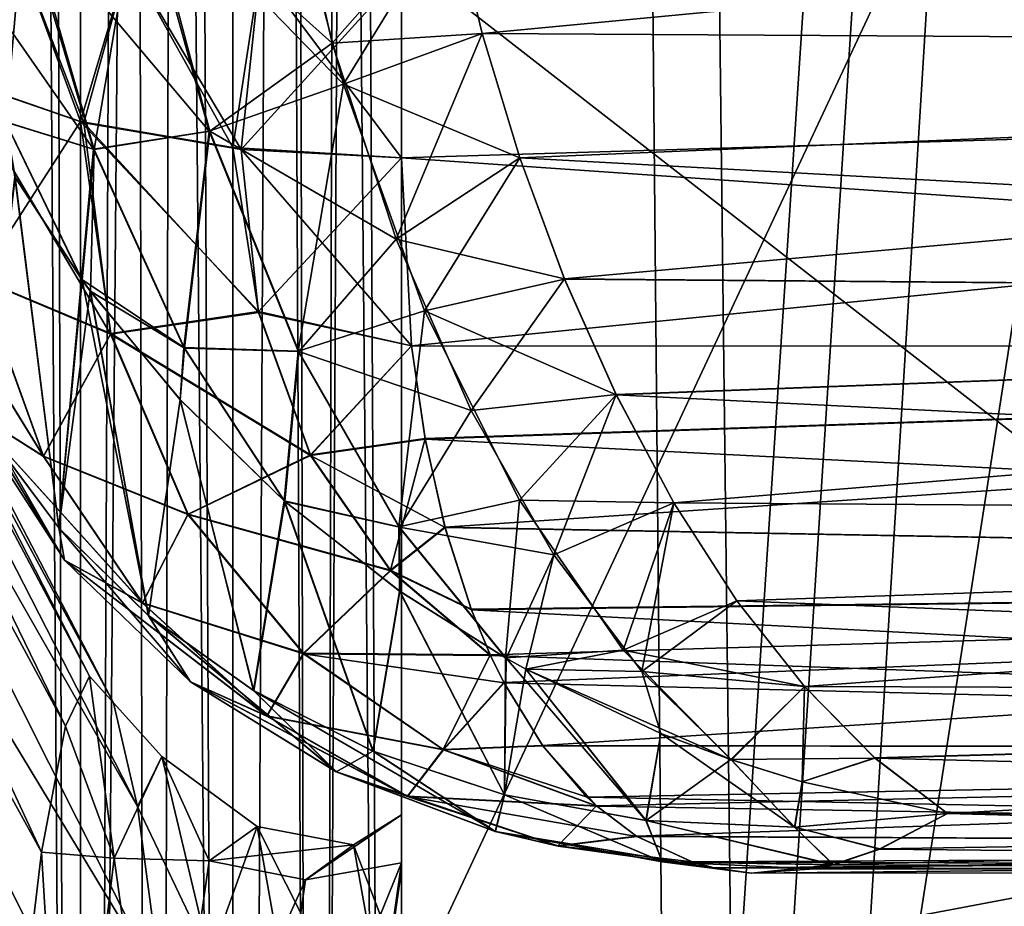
# Model space of a CAD drawing. Header units: metres. Extents: x -86 to 86, y -57 to 57.
# Tile 87 of 256: x -45.35 to -44.448, y 11.963 to 12.775. Entities that reach past the tile are written whole.
import ezdxf

# ---------------------------------------------------------------- set-up
doc = ezdxf.new("R2010")
doc.units = ezdxf.units.M
doc.layers.add('solid_125286', color=7, linetype='CONTINUOUS')

msp = doc.modelspace()

# ---------------------------------------------------------------- linework, layer by layer
at = {"layer": 'solid_125286'}
for points in [[(-45.404461, 7.215435, 42.706039), (-45.404694, 37.5, 42.70636), (-45.294018, 37.5, 42.595585)], [(-45.404415, 37.5, 71.294022), (-45.404476, 7.215435, 71.293938), (-45.293888, 7.215435, 71.40451)], [(-45.404461, 7.215435, 42.706039), (-45.294018, 37.5, 42.595585), (-45.293861, 7.215435, 42.59547)], [(-45.404415, 37.5, 71.294022), (-45.293888, 7.215435, 71.40451), (-45.29364, 37.5, 71.404694)], [(-45.293861, 7.215435, 42.59547), (-45.294018, 37.5, 42.595585), (-45.154507, 37.5, 42.524471)], [(-45.29364, 37.5, 71.404694), (-45.293888, 7.215435, 71.40451), (-45.22699, 7.215435, 71.445503)], [(-45.293861, 7.215435, 42.59547), (-45.154507, 37.5, 42.524471), (-45.226978, 7.215435, 42.554489)], [(-45.29364, 37.5, 71.404694), (-45.22699, 7.215435, 71.445503), (-45.154449, 7.215435, 71.475548)], [(-45.29364, 37.5, 71.404694), (-45.154449, 7.215435, 71.475548), (-45.15406, 37.5, 71.47567)], [(-45.226978, 7.215435, 42.554489), (-45.154507, 37.5, 42.524471), (-45.154446, 7.215435, 42.524452)], [(-45.154446, 7.215435, 42.524452), (-45.154507, 37.5, 42.524471), (-45, 37.5, 42.5)], [(-45.15406, 37.5, 71.47567), (-45.154449, 7.215435, 71.475548), (-45.07814, 7.215435, 71.493858)], [(-45.154446, 7.215435, 42.524452), (-45, 37.5, 42.5), (-45.078144, 7.215435, 42.506145)], [(-45.15406, 37.5, 71.47567), (-45.07814, 7.215435, 71.493858), (-45, 7.215435, 71.5)], [(-45.15406, 37.5, 71.47567), (-45, 7.215435, 71.5), (-45, 37.5, 71.5)], [(-45.078144, 7.215435, 42.506145), (-45, 37.5, 42.5), (-45, 7.215435, 42.5)], [(-44.676975, 2.797558, 42.5), (-45, 7.215435, 42.5), (-45, 37.5, 42.5)], [(-44.558178, 0.000002, 42.5), (-44.676975, 2.797558, 42.5), (-45, 37.5, 42.5)], [(-43, -37.5, 42.5), (-44.558178, 0.000002, 42.5), (-45, 37.5, 42.5)], [(-43, 37.5, 42.5), (-43, -37.5, 42.5), (-45, 37.5, 42.5)], [(-43, 37.5, 71.5), (-45, 7.215435, 71.5), (-44.984905, 6.595356, 71.5)], [(-43, 37.5, 71.5), (-45, 37.5, 71.5), (-45, 7.215435, 71.5)], [(-43, 37.5, 71.5), (-44.558178, -0.000002, 71.5), (-45, -37.5, 71.5)], [(-43, -37.5, 71.5), (-43, 37.5, 71.5), (-45, -37.5, 71.5)], [(-43, 37.5, 71.5), (-44.984905, 6.595356, 71.5), (-44.940296, 5.937149, 71.5)], [(-43, 37.5, 71.5), (-44.940296, 5.937149, 71.5), (-44.799034, 4.324567, 71.5)], [(-43, 37.5, 71.5), (-44.799034, 4.324567, 71.5), (-44.768974, 3.956818, 71.5)], [(-43, 37.5, 71.5), (-44.768974, 3.956818, 71.5), (-44.676983, 2.797618, 71.5)], [(-43, 37.5, 71.5), (-44.676983, 2.797618, 71.5), (-44.619663, 1.947632, 71.5)], [(-43, 37.5, 71.5), (-44.619663, 1.947632, 71.5), (-44.558178, -0.000002, 71.5)], [(-45.406769, 25.021799, 44.290756), (-45.404503, 8.891709, 44.2939), (-45.293922, 8.891709, 44.404484)], [(-45.2939, 25.021799, 44.404503), (-45.406769, 25.021799, 44.290756), (-45.293922, 8.891709, 44.404484)], [(-45.404488, 8.891709, 69.706078), (-45.406769, 25.021797, 69.709244), (-45.293922, 25.021797, 69.595512)], [(-45.404488, 8.891709, 69.706078), (-45.293922, 25.021797, 69.595512), (-45.2939, 8.891709, 69.595497)], [(-45.2939, 25.021799, 44.404503), (-45.293922, 8.891709, 44.404484), (-45.154476, 8.891709, 44.47554)], [(-45.2939, 8.891709, 69.595497), (-45.293922, 25.021797, 69.595512), (-45.154476, 25.021797, 69.52446)], [(-45.154472, 25.021799, 44.47554), (-45.2939, 25.021799, 44.404503), (-45.154476, 8.891709, 44.47554)], [(-45.2939, 8.891709, 69.595497), (-45.154476, 25.021797, 69.52446), (-45.154472, 8.891709, 69.52446)], [(-45.154472, 25.021799, 44.47554), (-45.154476, 8.891709, 44.47554), (-45.078159, 8.891709, 44.493855)], [(-45.078163, 8.891709, 69.506149), (-45.154476, 25.021797, 69.52446), (-45, 25.021797, 69.5)], [(-45.154472, 8.891709, 69.52446), (-45.154476, 25.021797, 69.52446), (-45.078163, 8.891709, 69.506149)], [(-45.154472, 25.021799, 44.47554), (-45, 8.891709, 44.5), (-45, 25.021797, 44.5)], [(-45.154472, 25.021799, 44.47554), (-45.078159, 8.891709, 44.493855), (-45, 8.891709, 44.5)], [(-45.078163, 8.891709, 69.506149), (-45, 25.021797, 69.5), (-45, 8.891709, 69.5)], [(-45, 8.891709, 69.5), (-45, 25.021797, 69.5), (-42.5, 24.999981, 69.5)], [(-45, 8.891709, 44.5), (-42.5, 24.999981, 44.5), (-45, 25.021797, 44.5)], [(-45, 8.891709, 69.5), (-42.5, 24.999981, 69.5), (-42.5, 2.561738, 69.5)], [(-45, 8.891709, 44.5), (-42.5, 13.75186, 44.5), (-42.5, 24.999981, 44.5)], [(-44, 12.053476, 5.291604), (-45, 12.832126, 7.260448), (-44, 14.000714, 6.999286)], [(-44, 14.000714, 35.000713), (-45, 12.832126, 34.739552), (-45, 11.86454, 35.583302)], [(-44, 14.000714, 35.000713), (-45, 11.86454, 35.583302), (-44, 12.053476, 36.708397)], [(-45, 8.891709, 44.5), (-44.94072, 7.893448, 44.5), (-42.5, 13.75186, 44.5)], [(-44.94072, 7.893448, 44.5), (-44.924088, 7.759547, 44.5), (-42.5, 13.75186, 44.5)], [(-44.924088, 7.759547, 44.5), (-44.748161, 6.768476, 44.5), (-42.5, 13.75186, 44.5)], [(-44.748161, 6.768476, 44.5), (-44.715443, 6.629286, 44.5), (-42.5, 13.75186, 44.5)], [(-44.715443, 6.629286, 44.5), (-44.396141, 5.513064, 44.5), (-42.5, 13.75186, 44.5)], [(-45.307812, 12.127826, 19.936516), (-45.846748, 13.127446, 19.617912), (-45.825623, 13.19341, 20.582939)], [(-45.285839, 12.17356, 20.861683), (-45.825623, 13.19341, 20.582939), (-45.804367, 13.188528, 21.550203)], [(-45.285839, 12.17356, 20.861683), (-45.307812, 12.127826, 19.936516), (-45.825623, 13.19341, 20.582939)], [(-45.263863, 12.149081, 21.78779), (-45.804367, 13.188528, 21.550203), (-45.783085, 13.112827, 22.514513)], [(-45.263863, 12.149081, 21.78779), (-45.285839, 12.17356, 20.861683), (-45.804367, 13.188528, 21.550203)], [(-45.329781, 12.012175, 19.017775), (-45.867764, 12.990991, 18.660309), (-45.846748, 13.127446, 19.617912)], [(-45.307812, 12.127826, 19.936516), (-45.329781, 12.012175, 19.017775), (-45.846748, 13.127446, 19.617912)], [(-45.241882, 12.054138, 22.709259), (-45.783085, 13.112827, 22.514513), (-45.762016, 12.966714, 23.470692)], [(-45.241882, 12.054138, 22.709259), (-45.263863, 12.149081, 21.78779), (-45.783085, 13.112827, 22.514513)], [(-45, 12.817891, 62.484589), (-42.5, 12.72413, 62.463203), (-42.5, 12.992786, 62.5)], [(-45, 12.992786, 51.5), (-42.5, 12.992786, 51.5), (-42.5, 12.724129, 51.536797)], [(-45, 12.81787, 51.515415), (-45, 12.992786, 51.5), (-42.5, 12.724129, 51.536797)], [(-44.975231, 12.992786, 60.5), (-42.5, 12.992786, 60.5), (-42.5, 12.747893, 60.53046)], [(-44.954041, 12.877722, 60.506641), (-44.975231, 12.992786, 60.5), (-42.5, 12.747893, 60.53046)], [(-44.926186, 12.76235, 53.473087), (-42.5, 12.992786, 53.5), (-44.954044, 12.87774, 53.493359)], [(-44.926186, 12.76235, 53.473087), (-42.5, 12.747893, 53.46954), (-42.5, 12.992786, 53.5)], [(-45.329781, 12.012175, 19.017775), (-45.351746, 11.826885, 18.110676), (-45.867764, 12.990991, 18.660309)], [(-45.219906, 11.889038, 23.620762), (-45.762016, 12.966714, 23.470692), (-45.740948, 12.750973, 24.413605)], [(-45.219906, 11.889038, 23.620762), (-45.241882, 12.054138, 22.709259), (-45.762016, 12.966714, 23.470692)], [(-45.053123, 12.715925, 60.55756), (-45.241425, 12.90958, 60.585014), (-45.114334, 12.949304, 60.521717)], [(-45.063423, 12.753524, 53.452587), (-45.107841, 12.951333, 53.480305), (-45.238422, 12.910519, 53.41708)], [(-44.954041, 12.877722, 60.506641), (-45.053123, 12.715925, 60.55756), (-45.114334, 12.949304, 60.521717)], [(-45.063423, 12.753524, 53.452587), (-44.954044, 12.87774, 53.493359), (-45.107841, 12.951333, 53.480305)], [(-45.176018, 12.672722, 60.631649), (-45.347553, 12.87641, 60.687233), (-45.241425, 12.90958, 60.585014)], [(-45.28159, 12.656094, 53.26062), (-45.238422, 12.910519, 53.41708), (-45.345303, 12.877113, 53.315685)], [(-45.28159, 12.656094, 53.26062), (-45.17561, 12.672647, 53.368572), (-45.238422, 12.910519, 53.41708)], [(-45.053123, 12.715925, 60.55756), (-45.176018, 12.672722, 60.631649), (-45.241425, 12.90958, 60.585014)], [(-45.17561, 12.672647, 53.368572), (-45.063423, 12.753524, 53.452587), (-45.238422, 12.910519, 53.41708)], [(-45.281948, 12.656296, 60.739662), (-45.419594, 12.853892, 60.817688), (-45.347553, 12.87641, 60.687233)], [(-45.362438, 12.680881, 53.139088), (-45.345303, 12.877113, 53.315685), (-45.417088, 12.854675, 53.188877)], [(-45.362438, 12.680881, 53.139088), (-45.28159, 12.656094, 53.26062), (-45.345303, 12.877113, 53.315685)], [(-45.176018, 12.672722, 60.631649), (-45.281948, 12.656296, 60.739662), (-45.347553, 12.87641, 60.687233)], [(-45.063423, 12.753524, 53.452587), (-44.926186, 12.76235, 53.473087), (-44.954044, 12.87774, 53.493359)], [(-44.954041, 12.877722, 60.506641), (-44.926174, 12.762313, 60.52692), (-45.053123, 12.715925, 60.55756)], [(-44.954041, 12.877722, 60.506641), (-42.5, 12.747893, 60.53046), (-44.926174, 12.762313, 60.52692)], [(-45.281948, 12.656296, 60.739662), (-45.362759, 12.681318, 60.861164), (-45.419594, 12.853892, 60.817688)], [(-45.353554, 12.843504, 62.340397), (-45.406788, 12.720715, 62.242451), (-45.293919, 12.68175, 62.349327)], [(-45.353554, 12.843486, 51.659607), (-45.290794, 12.680504, 51.648727), (-45.40451, 12.719372, 51.754677)], [(-45.353554, 12.843504, 62.340397), (-45.293919, 12.68175, 62.349327), (-45.25, 12.829607, 62.418633)], [(-45.25, 12.829587, 51.581371), (-45.290794, 12.680504, 51.648727), (-45.353554, 12.843486, 51.659607)], [(-45.25, 12.829607, 62.418633), (-45.293919, 12.68175, 62.349327), (-45.15448, 12.657938, 62.416271)], [(-45.25, 12.829587, 51.581371), (-45.146969, 12.655993, 51.581913), (-45.290794, 12.680504, 51.648727)], [(-45.25, 12.829607, 62.418633), (-45.15448, 12.657938, 62.416271), (-45.12941, 12.820871, 62.467812)], [(-45.12941, 12.82085, 51.532192), (-45.146969, 12.655993, 51.581913), (-45.25, 12.829587, 51.581371)], [(-45, 12.832126, 34.739552), (-45, 12.832126, 7.260448), (-45, 11.86454, 6.416699)], [(-44, 12.053476, 5.291604), (-45, 11.86454, 6.416699), (-45, 12.832126, 7.260448)], [(-45, 12.046396, 21.122288), (-45, 12.832126, 34.739552), (-45, 11.86454, 6.416699)], [(-45, 11.903768, 22.808514), (-45, 11.86454, 35.583302), (-45, 12.832126, 34.739552)], [(-45, 12.046396, 21.122288), (-45, 11.903768, 22.808514), (-45, 12.832126, 34.739552)], [(-45.12941, 12.820871, 62.467812), (-45.15448, 12.657938, 62.416271), (-45, 12.648387, 62.438824)], [(-45.12941, 12.82085, 51.532192), (-45, 12.81787, 51.515415), (-45.146969, 12.655993, 51.581913)], [(-45.12941, 12.820871, 62.467812), (-45, 12.648387, 62.438824), (-45, 12.817891, 62.484589)], [(-45.146969, 12.655993, 51.581913), (-45, 12.81787, 51.515415), (-45, 12.648387, 51.561176)], [(-45, 12.817891, 62.484589), (-45, 12.648387, 62.438824), (-42.5, 12.72413, 62.463203)], [(-45, 12.81787, 51.515415), (-42.5, 12.724129, 51.536797), (-45, 12.648387, 51.561176)], [(-45.063423, 12.753524, 53.452587), (-45.004883, 12.573866, 53.389431), (-44.926186, 12.76235, 53.473087)], [(-44.926174, 12.762313, 60.52692), (-44.891621, 12.648266, 60.561222), (-45.053123, 12.715925, 60.55756)], [(-45.004883, 12.573866, 53.389431), (-44.89164, 12.648321, 53.438801), (-44.926186, 12.76235, 53.473087)], [(-44.89164, 12.648321, 53.438801), (-42.5, 12.747893, 53.46954), (-44.926186, 12.76235, 53.473087)], [(-44.926174, 12.762313, 60.52692), (-42.5, 12.747893, 60.53046), (-44.891621, 12.648266, 60.561222)], [(-45.197926, 11.65512, 24.517393), (-45.740948, 12.750973, 24.413605), (-45.719788, 12.466762, 25.338186)], [(-45.197926, 11.65512, 24.517393), (-45.219906, 11.889038, 23.620762), (-45.740948, 12.750973, 24.413605)], [(-45.17561, 12.672647, 53.368572), (-45.004883, 12.573866, 53.389431), (-45.063423, 12.753524, 53.452587)], [(-44.850685, 12.537381, 53.390285), (-42.5, 12.747893, 53.46954), (-44.89164, 12.648321, 53.438801)], [(-44.891621, 12.648266, 60.561222), (-42.5, 12.747893, 60.53046), (-42.5, 12.517941, 60.61998)], [(-44.850685, 12.537381, 53.390285), (-42.5, 12.517941, 53.38002), (-42.5, 12.747893, 53.46954)], [(-44.990799, 12.476208, 62.356239), (-42.5, 12.72413, 62.463203), (-45, 12.648387, 62.438824)], [(-45, 12.648387, 51.561176), (-42.5, 12.724129, 51.536797), (-42.5, 12.475079, 51.644451)], [(-44.990799, 12.476208, 62.356239), (-42.5, 12.47508, 62.355549), (-42.5, 12.72413, 62.463203)], [(-45.406788, 12.720715, 62.242451), (-45.386803, 12.537674, 62.162193), (-45.293919, 12.68175, 62.349327)], [(-45.266418, 12.486912, 51.735985), (-45.387035, 12.537514, 51.838367), (-45.40451, 12.719372, 51.754677)], [(-45.290794, 12.680504, 51.648727), (-45.266418, 12.486912, 51.735985), (-45.40451, 12.719372, 51.754677)], [(-45.053123, 12.715925, 60.55756), (-45.094662, 12.471197, 60.729954), (-45.176018, 12.672722, 60.631649)], [(-45.053123, 12.715925, 60.55756), (-44.978882, 12.508261, 60.64426), (-45.094662, 12.471197, 60.729954)], [(-44.891621, 12.648266, 60.561222), (-44.978882, 12.508261, 60.64426), (-45.053123, 12.715925, 60.55756)], [(-45.386803, 12.537674, 62.162193), (-45.26614, 12.487367, 62.264587), (-45.293919, 12.68175, 62.349327)], [(-45.362759, 12.681318, 60.861164), (-45.29303, 12.537241, 60.936829), (-45.353996, 12.630818, 60.935478)], [(-45.281948, 12.656296, 60.739662), (-45.29303, 12.537241, 60.936829), (-45.362759, 12.681318, 60.861164)], [(-45.362438, 12.680881, 53.139088), (-45.292473, 12.536468, 53.063118), (-45.28159, 12.656094, 53.26062)], [(-45.353874, 12.630599, 53.064503), (-45.292473, 12.536468, 53.063118), (-45.362438, 12.680881, 53.139088)], [(-45.293919, 12.68175, 62.349327), (-45.130833, 12.50757, 62.35247), (-45.15448, 12.657938, 62.416271)], [(-45.293919, 12.68175, 62.349327), (-45.26614, 12.487367, 62.264587), (-45.130833, 12.50757, 62.35247)], [(-45.131042, 12.506594, 51.648197), (-45.266418, 12.486912, 51.735985), (-45.290794, 12.680504, 51.648727)], [(-45.131042, 12.506594, 51.648197), (-45.290794, 12.680504, 51.648727), (-45.146969, 12.655993, 51.581913)], [(-45.176018, 12.672722, 60.631649), (-45.19923, 12.474527, 60.837349), (-45.281948, 12.656296, 60.739662)], [(-45.28159, 12.656094, 53.26062), (-45.198765, 12.474125, 53.162754), (-45.17561, 12.672647, 53.368572)], [(-45.176018, 12.672722, 60.631649), (-45.094662, 12.471197, 60.729954), (-45.19923, 12.474527, 60.837349)], [(-45.198765, 12.474125, 53.162754), (-45.094189, 12.470974, 53.270164), (-45.17561, 12.672647, 53.368572)], [(-45.17561, 12.672647, 53.368572), (-45.094189, 12.470974, 53.270164), (-45.004883, 12.573866, 53.389431)], [(-45.281948, 12.656296, 60.739662), (-45.19923, 12.474527, 60.837349), (-45.29303, 12.537241, 60.936829)], [(-45.292473, 12.536468, 53.063118), (-45.284904, 12.526121, 53.062584), (-45.28159, 12.656094, 53.26062)], [(-45.284904, 12.526121, 53.062584), (-45.198765, 12.474125, 53.162754), (-45.28159, 12.656094, 53.26062)], [(-45.15448, 12.657938, 62.416271), (-45.130833, 12.50757, 62.35247), (-45, 12.648387, 62.438824)], [(-45.146969, 12.655993, 51.581913), (-45, 12.648387, 51.561176), (-44.990757, 12.476056, 51.643852)], [(-45.146969, 12.655993, 51.581913), (-44.990757, 12.476056, 51.643852), (-45.131042, 12.506594, 51.648197)], [(-45.130833, 12.50757, 62.35247), (-44.990799, 12.476208, 62.356239), (-45, 12.648387, 62.438824)], [(-45.004883, 12.573866, 53.389431), (-44.850685, 12.537381, 53.390285), (-44.89164, 12.648321, 53.438801)], [(-44.990757, 12.476056, 51.643852), (-45, 12.648387, 51.561176), (-42.5, 12.475079, 51.644451)], [(-44.891621, 12.648266, 60.561222), (-44.850658, 12.537313, 60.609753), (-44.978882, 12.508261, 60.64426)], [(-44.891621, 12.648266, 60.561222), (-42.5, 12.517941, 60.61998), (-44.850658, 12.537313, 60.609753)], [(-45.313869, 12.309288, 52.319965), (-45.353874, 12.630599, 53.064503), (-45.381378, 12.399403, 52.251392)], [(-45.353996, 12.630818, 60.935478), (-45.313904, 12.309305, 61.680126), (-45.381275, 12.39922, 61.748543)], [(-45.353996, 12.630818, 60.935478), (-45.29303, 12.537241, 60.936829), (-45.313904, 12.309305, 61.680126)], [(-45.313869, 12.309288, 52.319965), (-45.292473, 12.536468, 53.063118), (-45.353874, 12.630599, 53.064503)], [(-45.327919, 12.374821, 51.932373), (-45.399536, 12.420103, 52.066914), (-45.458076, 12.585955, 51.973385)], [(-45.387035, 12.537514, 51.838367), (-45.327919, 12.374821, 51.932373), (-45.458076, 12.585955, 51.973385)], [(-45.457954, 12.585924, 62.027145), (-45.327774, 12.37501, 62.068241), (-45.386803, 12.537674, 62.162193)], [(-45.457954, 12.585924, 62.027145), (-45.39946, 12.420094, 61.933643), (-45.327774, 12.37501, 62.068241)], [(-45.094189, 12.470974, 53.270164), (-44.936184, 12.416868, 53.297798), (-45.004883, 12.573866, 53.389431)], [(-45.004883, 12.573866, 53.389431), (-44.936184, 12.416868, 53.297798), (-44.850685, 12.537381, 53.390285)], [(-45.266418, 12.486912, 51.735985), (-45.327919, 12.374821, 51.932373), (-45.387035, 12.537514, 51.838367)], [(-45.386803, 12.537674, 62.162193), (-45.327774, 12.37501, 62.068241), (-45.26614, 12.487367, 62.264587)], [(-45.29303, 12.537241, 60.936829), (-45.285072, 12.52635, 60.937389), (-45.313904, 12.309305, 61.680126)], [(-45.231583, 12.228891, 52.392044), (-45.292473, 12.536468, 53.063118), (-45.313869, 12.309288, 52.319965)], [(-45.19923, 12.474527, 60.837349), (-45.285072, 12.52635, 60.937389), (-45.29303, 12.537241, 60.936829)], [(-45.231583, 12.228891, 52.392044), (-45.284904, 12.526121, 53.062584), (-45.292473, 12.536468, 53.063118)], [(-44.850658, 12.537313, 60.609753), (-44.803543, 12.431364, 60.67247), (-44.978882, 12.508261, 60.64426)], [(-44.936184, 12.416868, 53.297798), (-44.803577, 12.431439, 53.327579), (-44.850685, 12.537381, 53.390285)], [(-44.803577, 12.431439, 53.327579), (-42.5, 12.517941, 53.38002), (-44.850685, 12.537381, 53.390285)], [(-44.850658, 12.537313, 60.609753), (-42.5, 12.517941, 60.61998), (-44.803543, 12.431364, 60.67247)], [(-45.285072, 12.52635, 60.937389), (-45.231815, 12.229084, 61.608158), (-45.313904, 12.309305, 61.680126)], [(-45.285072, 12.52635, 60.937389), (-45.202763, 12.426831, 60.946938), (-45.231815, 12.229084, 61.608158)], [(-45.19923, 12.474527, 60.837349), (-45.202763, 12.426831, 60.946938), (-45.285072, 12.52635, 60.937389)], [(-45.284904, 12.526121, 53.062584), (-45.202579, 12.42663, 53.053028), (-45.198765, 12.474125, 53.162754)], [(-45.231583, 12.228891, 52.392044), (-45.202579, 12.42663, 53.053028), (-45.284904, 12.526121, 53.062584)], [(-44.750645, 12.332385, 53.250912), (-42.5, 12.517941, 53.38002), (-44.803577, 12.431439, 53.327579)], [(-44.803543, 12.431364, 60.67247), (-42.5, 12.517941, 60.61998), (-42.5, 12.316634, 60.763298)], [(-44.750645, 12.332385, 53.250912), (-42.5, 12.316634, 53.236702), (-42.5, 12.517941, 53.38002)], [(-45.131042, 12.506594, 51.648197), (-45.083347, 12.375523, 51.727985), (-45.266418, 12.486912, 51.735985)], [(-45.26614, 12.487367, 62.264587), (-45.083332, 12.376377, 62.272755), (-45.130833, 12.50757, 62.35247)], [(-45.131042, 12.506594, 51.648197), (-44.990757, 12.476056, 51.643852), (-45.083347, 12.375523, 51.727985)], [(-45.130833, 12.50757, 62.35247), (-45.083332, 12.376377, 62.272755), (-44.990799, 12.476208, 62.356239)], [(-44.978882, 12.508261, 60.64426), (-45.002483, 12.310413, 60.862888), (-45.094662, 12.471197, 60.729954)], [(-44.978882, 12.508261, 60.64426), (-44.891914, 12.334626, 60.768192), (-45.002483, 12.310413, 60.862888)], [(-44.803543, 12.431364, 60.67247), (-44.891914, 12.334626, 60.768192), (-44.978882, 12.508261, 60.64426)], [(-45.308708, 12.279882, 52.16692), (-45.381378, 12.399403, 52.251392), (-45.433723, 12.49735, 52.187294)], [(-45.399536, 12.420103, 52.066914), (-45.308708, 12.279882, 52.16692), (-45.433723, 12.49735, 52.187294)], [(-45.266418, 12.486912, 51.735985), (-45.195614, 12.321498, 51.839905), (-45.327919, 12.374821, 51.932373)], [(-45.327774, 12.37501, 62.068241), (-45.195507, 12.321961, 62.160759), (-45.26614, 12.487367, 62.264587)], [(-45.083347, 12.375523, 51.727985), (-45.195614, 12.321498, 51.839905), (-45.266418, 12.486912, 51.735985)], [(-45.26614, 12.487367, 62.264587), (-45.195507, 12.321961, 62.160759), (-45.083332, 12.376377, 62.272755)], [(-45.19923, 12.474527, 60.837349), (-45.107395, 12.334078, 60.964607), (-45.202763, 12.426831, 60.946938)], [(-45.202579, 12.42663, 53.053028), (-45.106819, 12.333575, 53.035267), (-45.198765, 12.474125, 53.162754)], [(-45.094662, 12.471197, 60.729954), (-45.107395, 12.334078, 60.964607), (-45.19923, 12.474527, 60.837349)], [(-45.198765, 12.474125, 53.162754), (-45.106819, 12.333575, 53.035267), (-45.094189, 12.470974, 53.270164)], [(-45.094662, 12.471197, 60.729954), (-45.002483, 12.310413, 60.862888), (-45.107395, 12.334078, 60.964607)], [(-45.106819, 12.333575, 53.035267), (-45.001934, 12.310094, 53.137081), (-45.094189, 12.470974, 53.270164)], [(-45.094189, 12.470974, 53.270164), (-45.001934, 12.310094, 53.137081), (-44.936184, 12.416868, 53.297798)], [(-45.083347, 12.375523, 51.727985), (-44.990757, 12.476056, 51.643852), (-44.978352, 12.390761, 51.701523)], [(-45.083332, 12.376377, 62.272755), (-44.978432, 12.391096, 62.298729), (-44.990799, 12.476208, 62.356239)], [(-44.978432, 12.391096, 62.298729), (-42.5, 12.47508, 62.355549), (-44.990799, 12.476208, 62.356239)], [(-44.978352, 12.390761, 51.701523), (-44.990757, 12.476056, 51.643852), (-42.5, 12.475079, 51.644451)], [(-44.960224, 12.310047, 62.230663), (-42.5, 12.47508, 62.355549), (-44.978432, 12.391096, 62.298729)], [(-44.978352, 12.390761, 51.701523), (-42.5, 12.475079, 51.644451), (-42.5, 12.264388, 51.814877)], [(-44.960224, 12.310047, 62.230663), (-42.5, 12.264389, 62.185127), (-42.5, 12.47508, 62.355549)], [(-45.175938, 11.353917, 25.393892), (-45.719788, 12.466762, 25.338186), (-45.698475, 12.115606, 26.239473)], [(-45.175938, 11.353917, 25.393892), (-45.197926, 11.65512, 24.517393), (-45.719788, 12.466762, 25.338186)], [(-45.202763, 12.426831, 60.946938), (-45.135609, 12.160363, 61.533623), (-45.231815, 12.229084, 61.608158)], [(-45.135151, 12.160076, 52.466686), (-45.202579, 12.42663, 53.053028), (-45.231583, 12.228891, 52.392044)], [(-45.202763, 12.426831, 60.946938), (-45.107395, 12.334078, 60.964607), (-45.135609, 12.160363, 61.533623)], [(-45.135151, 12.160076, 52.466686), (-45.106819, 12.333575, 53.035267), (-45.202579, 12.42663, 53.053028)], [(-44.936184, 12.416868, 53.297798), (-44.860447, 12.284612, 53.183983), (-44.803577, 12.431439, 53.327579)], [(-44.803543, 12.431364, 60.67247), (-44.750603, 12.332309, 60.749153), (-44.891914, 12.334626, 60.768192)], [(-44.860447, 12.284612, 53.183983), (-44.750645, 12.332385, 53.250912), (-44.803577, 12.431439, 53.327579)], [(-44.803543, 12.431364, 60.67247), (-42.5, 12.316634, 60.763298), (-44.750603, 12.332309, 60.749153)], [(-45.237141, 12.240421, 52.032223), (-45.308708, 12.279882, 52.16692), (-45.399536, 12.420103, 52.066914)], [(-45.327919, 12.374821, 51.932373), (-45.237141, 12.240421, 52.032223), (-45.399536, 12.420103, 52.066914)], [(-45.39946, 12.420094, 61.933643), (-45.381275, 12.39922, 61.748543), (-45.308685, 12.279883, 61.833664)], [(-45.39946, 12.420094, 61.933643), (-45.237091, 12.240618, 61.96843), (-45.327774, 12.37501, 62.068241)], [(-45.39946, 12.420094, 61.933643), (-45.308685, 12.279883, 61.833664), (-45.237091, 12.240618, 61.96843)], [(-45.001934, 12.310094, 53.137081), (-44.860447, 12.284612, 53.183983), (-44.936184, 12.416868, 53.297798)], [(-45.308708, 12.279882, 52.16692), (-45.313869, 12.309288, 52.319965), (-45.381378, 12.399403, 52.251392)], [(-45.308685, 12.279883, 61.833664), (-45.381275, 12.39922, 61.748543), (-45.313904, 12.309305, 61.680126)], [(-45.083347, 12.375523, 51.727985), (-44.978352, 12.390761, 51.701523), (-44.960087, 12.309582, 51.769772)], [(-45.083332, 12.376377, 62.272755), (-45.010166, 12.27063, 62.186573), (-44.978432, 12.391096, 62.298729)], [(-45.010166, 12.27063, 62.186573), (-44.960224, 12.310047, 62.230663), (-44.978432, 12.391096, 62.298729)], [(-44.960087, 12.309582, 51.769772), (-44.978352, 12.390761, 51.701523), (-42.5, 12.264388, 51.814877)], [(-45.195614, 12.321498, 51.839905), (-45.237141, 12.240421, 52.032223), (-45.327919, 12.374821, 51.932373)], [(-45.327774, 12.37501, 62.068241), (-45.237091, 12.240618, 61.96843), (-45.195507, 12.321961, 62.160759)], [(-45.083347, 12.375523, 51.727985), (-45.010017, 12.269897, 51.814205), (-45.195614, 12.321498, 51.839905)], [(-45.195507, 12.321961, 62.160759), (-45.010166, 12.27063, 62.186573), (-45.083332, 12.376377, 62.272755)], [(-45.083347, 12.375523, 51.727985), (-44.960087, 12.309582, 51.769772), (-45.010017, 12.269897, 51.814205)], [(-45.107395, 12.334078, 60.964607), (-45.026363, 12.104961, 61.457939), (-45.135609, 12.160363, 61.533623)], [(-45.107395, 12.334078, 60.964607), (-45.001816, 12.251507, 60.990543), (-45.026363, 12.104961, 61.457939)], [(-45.002483, 12.310413, 60.862888), (-45.001816, 12.251507, 60.990543), (-45.107395, 12.334078, 60.964607)], [(-44.891914, 12.334626, 60.768192), (-44.904839, 12.190292, 61.018669), (-45.002483, 12.310413, 60.862888)], [(-44.891914, 12.334626, 60.768192), (-44.797012, 12.197365, 60.919373), (-44.904839, 12.190292, 61.018669)], [(-44.750603, 12.332309, 60.749153), (-44.797012, 12.197365, 60.919373), (-44.891914, 12.334626, 60.768192)], [(-45.025944, 12.104772, 52.542297), (-45.106819, 12.333575, 53.035267), (-45.135151, 12.160076, 52.466686)], [(-45.106819, 12.333575, 53.035267), (-45.001682, 12.251415, 53.009418), (-45.001934, 12.310094, 53.137081)], [(-45.025944, 12.104772, 52.542297), (-45.001682, 12.251415, 53.009418), (-45.106819, 12.333575, 53.035267)], [(-44.860447, 12.284612, 53.183983), (-44.780125, 12.177874, 53.053226), (-44.750645, 12.332385, 53.250912)], [(-44.750603, 12.332309, 60.749153), (-44.692902, 12.242494, 60.838894), (-44.797012, 12.197365, 60.919373)], [(-44.780125, 12.177874, 53.053226), (-44.692947, 12.242558, 53.161179), (-44.750645, 12.332385, 53.250912)], [(-44.692947, 12.242558, 53.161179), (-42.5, 12.316634, 53.236702), (-44.750645, 12.332385, 53.250912)], [(-44.750603, 12.332309, 60.749153), (-42.5, 12.316634, 60.763298), (-44.692902, 12.242494, 60.838894)], [(-45.195614, 12.321498, 51.839905), (-45.089783, 12.194076, 51.949043), (-45.237141, 12.240421, 52.032223)], [(-45.237091, 12.240618, 61.96843), (-45.089832, 12.194499, 62.051674), (-45.195507, 12.321961, 62.160759)], [(-45.010017, 12.269897, 51.814205), (-45.089783, 12.194076, 51.949043), (-45.195614, 12.321498, 51.839905)], [(-45.195507, 12.321961, 62.160759), (-45.089832, 12.194499, 62.051674), (-45.010166, 12.27063, 62.186573)], [(-44.630943, 12.163966, 53.059517), (-42.5, 12.316634, 53.236702), (-44.692947, 12.242558, 53.161179)], [(-44.692902, 12.242494, 60.838894), (-42.5, 12.316634, 60.763298), (-42.5, 12.156788, 60.95129)], [(-44.630943, 12.163966, 53.059517), (-42.5, 12.156788, 53.04871), (-42.5, 12.316634, 53.236702)], [(-45.193146, 12.168342, 61.732674), (-45.313904, 12.309305, 61.680126), (-45.231815, 12.229084, 61.608158)], [(-45.308685, 12.279883, 61.833664), (-45.313904, 12.309305, 61.680126), (-45.193146, 12.168342, 61.732674)], [(-45.193108, 12.168336, 52.267937), (-45.231583, 12.228891, 52.392044), (-45.313869, 12.309288, 52.319965)], [(-45.308708, 12.279882, 52.16692), (-45.193108, 12.168336, 52.267937), (-45.313869, 12.309288, 52.319965)], [(-45.010166, 12.27063, 62.186573), (-44.936134, 12.23482, 62.152294), (-44.960224, 12.310047, 62.230663)], [(-45.010017, 12.269897, 51.814205), (-44.960087, 12.309582, 51.769772), (-44.935928, 12.234293, 51.84832)], [(-45.002483, 12.310413, 60.862888), (-44.904839, 12.190292, 61.018669), (-45.001816, 12.251507, 60.990543)], [(-45.001934, 12.310094, 53.137081), (-44.904202, 12.189928, 52.981125), (-44.860447, 12.284612, 53.183983)], [(-45.001682, 12.251415, 53.009418), (-44.904202, 12.189928, 52.981125), (-45.001934, 12.310094, 53.137081)], [(-44.936134, 12.23482, 62.152294), (-42.5, 12.264389, 62.185127), (-44.960224, 12.310047, 62.230663)], [(-44.935928, 12.234293, 51.84832), (-44.960087, 12.309582, 51.769772), (-42.5, 12.264388, 51.814877)], [(-45.123436, 12.136875, 52.131783), (-45.193108, 12.168336, 52.267937), (-45.308708, 12.279882, 52.16692)], [(-45.237141, 12.240421, 52.032223), (-45.123436, 12.136875, 52.131783), (-45.308708, 12.279882, 52.16692)], [(-45.308685, 12.279883, 61.833664), (-45.123486, 12.137066, 61.868912), (-45.237091, 12.240618, 61.96843)], [(-45.308685, 12.279883, 61.833664), (-45.193146, 12.168342, 61.732674), (-45.123486, 12.137066, 61.868912)], [(-44.904202, 12.189928, 52.981125), (-44.886051, 12.179831, 52.975441), (-44.860447, 12.284612, 53.183983)], [(-44.886051, 12.179831, 52.975441), (-44.780125, 12.177874, 53.053226), (-44.860447, 12.284612, 53.183983)], [(-45.089832, 12.194499, 62.051674), (-44.918724, 12.193068, 62.100376), (-45.010166, 12.27063, 62.186573)], [(-45.010166, 12.27063, 62.186573), (-44.918724, 12.193068, 62.100376), (-44.936134, 12.23482, 62.152294)], [(-45.010017, 12.269897, 51.814205), (-44.918449, 12.192465, 51.900429), (-45.089783, 12.194076, 51.949043)], [(-45.010017, 12.269897, 51.814205), (-44.935928, 12.234293, 51.84832), (-44.918449, 12.192465, 51.900429)], [(-44.918724, 12.193068, 62.100376), (-42.5, 12.264389, 62.185127), (-44.936134, 12.23482, 62.152294)], [(-44.935928, 12.234293, 51.84832), (-42.5, 12.264388, 51.814877), (-42.5, 12.107006, 52.035938)], [(-44.906334, 12.16781, 62.065166), (-42.5, 12.264389, 62.185127), (-44.918724, 12.193068, 62.100376)], [(-44.870998, 12.110087, 61.969936), (-42.5, 12.264389, 62.185127), (-44.906334, 12.16781, 62.065166)], [(-44.870998, 12.110087, 61.969936), (-42.5, 12.107007, 61.964062), (-42.5, 12.264389, 62.185127)], [(-45.001816, 12.251507, 60.990543), (-44.905685, 12.064714, 61.382378), (-45.026363, 12.104961, 61.457939)], [(-44.905624, 12.064697, 52.617653), (-45.001682, 12.251415, 53.009418), (-45.025944, 12.104772, 52.542297)], [(-45.001816, 12.251507, 60.990543), (-44.904839, 12.190292, 61.018669), (-44.905685, 12.064714, 61.382378)], [(-44.905624, 12.064697, 52.617653), (-44.904202, 12.189928, 52.981125), (-45.001682, 12.251415, 53.009418)], [(-45.089783, 12.194076, 51.949043), (-45.123436, 12.136875, 52.131783), (-45.237141, 12.240421, 52.032223)], [(-45.237091, 12.240618, 61.96843), (-45.123486, 12.137066, 61.868912), (-45.089832, 12.194499, 62.051674)], [(-44.692902, 12.242494, 60.838894), (-44.630905, 12.16392, 60.940552), (-44.797012, 12.197365, 60.919373)], [(-44.780125, 12.177874, 53.053226), (-44.630943, 12.163966, 53.059517), (-44.692947, 12.242558, 53.161179)], [(-44.692902, 12.242494, 60.838894), (-42.5, 12.156788, 60.95129), (-44.630905, 12.16392, 60.940552)], [(-45.059761, 12.085773, 61.634285), (-45.231815, 12.229084, 61.608158), (-45.135609, 12.160363, 61.533623)], [(-45.193146, 12.168342, 61.732674), (-45.231815, 12.229084, 61.608158), (-45.059761, 12.085773, 61.634285)], [(-45.059654, 12.085772, 52.366352), (-45.135151, 12.160076, 52.466686), (-45.231583, 12.228891, 52.392044)], [(-45.193108, 12.168336, 52.267937), (-45.059654, 12.085772, 52.366352), (-45.231583, 12.228891, 52.392044)], [(-44.918449, 12.192465, 51.900429), (-44.935928, 12.234293, 51.84832), (-42.5, 12.107006, 52.035938)], [(-45.123486, 12.137066, 61.868912), (-44.961788, 12.106396, 61.945389), (-45.089832, 12.194499, 62.051674)], [(-45.089783, 12.194076, 51.949043), (-44.961597, 12.106033, 52.055363), (-45.123436, 12.136875, 52.131783)], [(-45.089832, 12.194499, 62.051674), (-44.961788, 12.106396, 61.945389), (-44.918724, 12.193068, 62.100376)], [(-45.089783, 12.194076, 51.949043), (-44.918449, 12.192465, 51.900429), (-44.906097, 12.167345, 51.935513)], [(-45.089783, 12.194076, 51.949043), (-44.906097, 12.167345, 51.935513), (-44.961597, 12.106033, 52.055363)], [(-44.961788, 12.106396, 61.945389), (-44.906334, 12.16781, 62.065166), (-44.918724, 12.193068, 62.100376)], [(-44.906097, 12.167345, 51.935513), (-44.918449, 12.192465, 51.900429), (-42.5, 12.107006, 52.035938)], [(-44.904839, 12.190292, 61.018669), (-44.886131, 12.179875, 61.024529), (-44.905685, 12.064714, 61.382378)], [(-44.776306, 12.041235, 52.691242), (-44.904202, 12.189928, 52.981125), (-44.905624, 12.064697, 52.617653)], [(-44.797012, 12.197365, 60.919373), (-44.886131, 12.179875, 61.024529), (-44.904839, 12.190292, 61.018669)], [(-44.776306, 12.041235, 52.691242), (-44.886051, 12.179831, 52.975441), (-44.904202, 12.189928, 52.981125)], [(-44.797012, 12.197365, 60.919373), (-44.698627, 12.097161, 61.090191), (-44.886131, 12.179875, 61.024529)], [(-44.630905, 12.16392, 60.940552), (-44.698627, 12.097161, 61.090191), (-44.797012, 12.197365, 60.919373)], [(-45.263283, 12.006745, 19.469343), (-45.307812, 12.127826, 19.936516), (-45.285839, 12.17356, 20.861683)], [(-45.219429, 12.100075, 21.3034), (-45.285839, 12.17356, 20.861683), (-45.263863, 12.149081, 21.78779)], [(-45.263283, 12.006745, 19.469343), (-45.285839, 12.17356, 20.861683), (-45.219429, 12.100075, 21.3034)], [(-44.886131, 12.179875, 61.024529), (-44.77594, 12.041183, 61.30859), (-44.905685, 12.064714, 61.382378)], [(-44.886131, 12.179875, 61.024529), (-44.762512, 12.121094, 61.066589), (-44.77594, 12.041183, 61.30859)], [(-44.886131, 12.179875, 61.024529), (-44.698627, 12.097161, 61.090191), (-44.762512, 12.121094, 61.066589)], [(-44.886051, 12.179831, 52.975441), (-44.762486, 12.12108, 52.933395), (-44.780125, 12.177874, 53.053226)], [(-44.776306, 12.041235, 52.691242), (-44.762486, 12.12108, 52.933395), (-44.886051, 12.179831, 52.975441)], [(-44.780125, 12.177874, 53.053226), (-44.698013, 12.096949, 52.909569), (-44.630943, 12.163966, 53.059517)], [(-44.762486, 12.12108, 52.933395), (-44.698013, 12.096949, 52.909569), (-44.780125, 12.177874, 53.053226)], [(-45.193146, 12.168342, 61.732674), (-44.994682, 12.06356, 61.773396), (-45.123486, 12.137066, 61.868912)], [(-45.193146, 12.168342, 61.732674), (-45.059761, 12.085773, 61.634285), (-44.994682, 12.06356, 61.773396)], [(-44.99453, 12.063393, 52.227325), (-45.059654, 12.085772, 52.366352), (-45.193108, 12.168336, 52.267937)], [(-45.123436, 12.136875, 52.131783), (-44.99453, 12.063393, 52.227325), (-45.193108, 12.168336, 52.267937)], [(-44.961788, 12.106396, 61.945389), (-44.870998, 12.110087, 61.969936), (-44.906334, 12.16781, 62.065166)], [(-44.961597, 12.106033, 52.055363), (-44.906097, 12.167345, 51.935513), (-44.87075, 12.109743, 52.030708)], [(-44.87075, 12.109743, 52.030708), (-44.906097, 12.167345, 51.935513), (-42.5, 12.107006, 52.035938)], [(-44.630905, 12.16392, 60.940552), (-44.566635, 12.098562, 61.05238), (-44.698627, 12.097161, 61.090191)], [(-44.698013, 12.096949, 52.909569), (-44.633087, 12.07682, 52.884197), (-44.630943, 12.163966, 53.059517)], [(-44.633087, 12.07682, 52.884197), (-44.566658, 12.098584, 52.947662), (-44.630943, 12.163966, 53.059517)], [(-44.566658, 12.098584, 52.947662), (-42.5, 12.156788, 53.04871), (-44.630943, 12.163966, 53.059517)], [(-44.630905, 12.16392, 60.940552), (-42.5, 12.156788, 60.95129), (-44.566635, 12.098562, 61.05238)], [(-45.059761, 12.085773, 61.634285), (-45.135609, 12.160363, 61.533623), (-45.026363, 12.104961, 61.457939)], [(-44.914116, 12.03126, 52.459927), (-45.025944, 12.104772, 52.542297), (-45.135151, 12.160076, 52.466686)], [(-45.059654, 12.085772, 52.366352), (-44.914116, 12.03126, 52.459927), (-45.135151, 12.160076, 52.466686)], [(-44.5, 12.047856, 52.827274), (-42.5, 12.156788, 53.04871), (-44.566658, 12.098584, 52.947662)], [(-44.566635, 12.098562, 61.05238), (-42.5, 12.156788, 60.95129), (-42.5, 12.047856, 61.172726)], [(-44.5, 12.047856, 52.827274), (-42.5, 12.047856, 52.827274), (-42.5, 12.156788, 53.04871)], [(-45.219429, 12.100075, 21.3034), (-45.263863, 12.149081, 21.78779), (-45.241882, 12.054138, 22.709259)], [(-45.123486, 12.137066, 61.868912), (-44.994682, 12.06356, 61.773396), (-44.961788, 12.106396, 61.945389)], [(-44.961597, 12.106033, 52.055363), (-44.99453, 12.063393, 52.227325), (-45.123436, 12.136875, 52.131783)], [(-45.263283, 12.006745, 19.469343), (-45.329781, 12.012175, 19.017775), (-45.307812, 12.127826, 19.936516)], [(-44.640259, 12.035285, 52.761299), (-44.762486, 12.12108, 52.933395), (-44.776306, 12.041235, 52.691242)], [(-44.762512, 12.121094, 61.066589), (-44.698627, 12.097161, 61.090191), (-44.77594, 12.041183, 61.30859)], [(-44.640259, 12.035285, 52.761299), (-44.698013, 12.096949, 52.909569), (-44.762486, 12.12108, 52.933395)], [(-45.15395, 10.986996, 26.24498), (-45.698475, 12.115606, 26.239473), (-45.677303, 11.699393, 27.112625)], [(-45.15395, 10.986996, 26.24498), (-45.175938, 11.353917, 25.393892), (-45.698475, 12.115606, 26.239473)], [(-44.961788, 12.106396, 61.945389), (-44.821625, 12.0547, 61.846401), (-44.870998, 12.110087, 61.969936)], [(-44.961597, 12.106033, 52.055363), (-44.87075, 12.109743, 52.030708), (-44.830154, 12.062607, 52.132896)], [(-44.830379, 12.062825, 61.867657), (-42.5, 12.107007, 61.964062), (-44.870998, 12.110087, 61.969936)], [(-44.821625, 12.0547, 61.846401), (-44.830379, 12.062825, 61.867657), (-44.870998, 12.110087, 61.969936)], [(-44.830154, 12.062607, 52.132896), (-44.87075, 12.109743, 52.030708), (-42.5, 12.107006, 52.035938)], [(-45.263283, 12.006745, 19.469343), (-45.219429, 12.100075, 21.3034), (-45.176064, 12.004376, 19.877567)], [(-45.219429, 12.100075, 21.3034), (-45.241882, 12.054138, 22.709259), (-45.175579, 11.915101, 23.130333)], [(-45.219429, 12.100075, 21.3034), (-45.132103, 12.035942, 21.711109), (-45.176064, 12.004376, 19.877567)], [(-45.219429, 12.100075, 21.3034), (-45.175579, 11.915101, 23.130333), (-45.132103, 12.035942, 21.711109)], [(-45.059761, 12.085773, 61.634285), (-45.026363, 12.104961, 61.457939), (-44.914299, 12.031247, 61.540733)], [(-44.914299, 12.031247, 61.540733), (-45.026363, 12.104961, 61.457939), (-44.905685, 12.064714, 61.382378)], [(-44.914116, 12.03126, 52.459927), (-44.905624, 12.064697, 52.617653), (-45.025944, 12.104772, 52.542297)], [(-44.994682, 12.06356, 61.773396), (-44.821625, 12.0547, 61.846401), (-44.961788, 12.106396, 61.945389)], [(-44.961597, 12.106033, 52.055363), (-44.821304, 12.054416, 52.154369), (-44.99453, 12.063393, 52.227325)], [(-44.961597, 12.106033, 52.055363), (-44.830154, 12.062607, 52.132896), (-44.821304, 12.054416, 52.154369)], [(-44.821625, 12.0547, 61.846401), (-42.5, 12.107007, 61.964062), (-44.830379, 12.062825, 61.867657)], [(-44.830154, 12.062607, 52.132896), (-42.5, 12.107006, 52.035938), (-42.5, 12.01492, 52.290802)], [(-44.784748, 12.026929, 61.759071), (-42.5, 12.107007, 61.964062), (-44.821625, 12.0547, 61.846401)], [(-44.784748, 12.026929, 61.759071), (-42.5, 12.01492, 61.709198), (-42.5, 12.107007, 61.964062)], [(-44.698627, 12.097161, 61.090191), (-44.63982, 12.035281, 61.238525), (-44.77594, 12.041183, 61.30859)], [(-44.566635, 12.098562, 61.05238), (-44.633087, 12.076822, 61.115795), (-44.698627, 12.097161, 61.090191)], [(-44.698627, 12.097161, 61.090191), (-44.633087, 12.076822, 61.115795), (-44.63982, 12.035281, 61.238525)], [(-44.640259, 12.035285, 52.761299), (-44.633087, 12.07682, 52.884197), (-44.698013, 12.096949, 52.909569)], [(-44.633087, 12.07682, 52.884197), (-44.5, 12.047856, 52.827274), (-44.566658, 12.098584, 52.947662)], [(-44.566635, 12.098562, 61.05238), (-44.5, 12.047856, 61.172726), (-44.633087, 12.076822, 61.115795)], [(-44.566635, 12.098562, 61.05238), (-42.5, 12.047856, 61.172726), (-44.5, 12.047856, 61.172726)], [(-45.059761, 12.085773, 61.634285), (-44.856758, 12.017973, 61.683811), (-44.994682, 12.06356, 61.773396)], [(-45.059761, 12.085773, 61.634285), (-44.914299, 12.031247, 61.540733), (-44.856758, 12.017973, 61.683811)], [(-44.856503, 12.017842, 52.316936), (-44.914116, 12.03126, 52.459927), (-45.059654, 12.085772, 52.366352)], [(-44.99453, 12.063393, 52.227325), (-44.856503, 12.017842, 52.316936), (-45.059654, 12.085772, 52.366352)], [(-44.640259, 12.035285, 52.761299), (-44.5, 12.047856, 52.827274), (-44.633087, 12.07682, 52.884197)], [(-44.633087, 12.076822, 61.115795), (-44.5, 12.047856, 61.172726), (-44.63982, 12.035281, 61.238525)], [(-44.994682, 12.06356, 61.773396), (-44.856758, 12.017973, 61.683811), (-44.821625, 12.0547, 61.846401)], [(-44.99453, 12.063393, 52.227325), (-44.821304, 12.054416, 52.154369), (-44.784554, 12.026809, 52.241375)], [(-44.99453, 12.063393, 52.227325), (-44.784554, 12.026809, 52.241375), (-44.856503, 12.017842, 52.316936)], [(-44.914299, 12.031247, 61.540733), (-44.905685, 12.064714, 61.382378), (-44.761425, 12.003409, 61.453407)], [(-44.914116, 12.03126, 52.459927), (-44.761158, 12.003453, 52.547283), (-44.905624, 12.064697, 52.617653)], [(-44.761425, 12.003409, 61.453407), (-44.905685, 12.064714, 61.382378), (-44.77594, 12.041183, 61.30859)], [(-44.761158, 12.003453, 52.547283), (-44.776306, 12.041235, 52.691242), (-44.905624, 12.064697, 52.617653)], [(-45.175579, 11.915101, 23.130333), (-45.241882, 12.054138, 22.709259), (-45.219906, 11.889038, 23.620762)], [(-44.856758, 12.017973, 61.683811), (-44.784748, 12.026929, 61.759071), (-44.821625, 12.0547, 61.846401)], [(-44.821304, 12.054416, 52.154369), (-44.830154, 12.062607, 52.132896), (-42.5, 12.01492, 52.290802)], [(-44.784554, 12.026809, 52.241375), (-44.821304, 12.054416, 52.154369), (-42.5, 12.01492, 52.290802)], [(-45.087914, 11.986978, 19.875069), (-45, 12.046396, 21.122288), (-45, 12.002457, 19.856962)], [(-45.087914, 11.986978, 19.875069), (-45.043953, 12.019124, 21.705954), (-45, 12.046396, 21.122288)], [(-45.043953, 12.019124, 21.705954), (-45, 11.903768, 22.808514), (-45, 12.046396, 21.122288)], [(-44, 12.053476, 5.291604), (-45, 10.841352, 5.640828), (-45, 11.86454, 6.416699)], [(-44, 9.900001, 3.852697), (-45, 10.841352, 5.640828), (-44, 12.053476, 5.291604)], [(-44, 12.053476, 36.708397), (-45, 11.86454, 35.583302), (-45, 10.841352, 36.359173)], [(-44, 12.053476, 36.708397), (-45, 10.841352, 36.359173), (-45, 9.768239, 37.063)], [(-44, 12.053476, 36.708397), (-45, 9.768239, 37.063), (-44, 9.900001, 38.147305)], [(-45, 12.002457, 19.856962), (-45, 12.046396, 21.122288), (-45, 11.86454, 6.416699)], [(-44.640259, 12.035285, 52.761299), (-44.562042, 12.015216, 52.710609), (-44.5, 12.047856, 52.827274)], [(-44.562111, 12.015186, 61.289528), (-44.63982, 12.035281, 61.238525), (-44.5, 12.047856, 61.172726)], [(-44.621861, 11.997009, 52.591805), (-42.5, 11.994701, 52.561367), (-42.5, 12.047856, 52.827274)], [(-44.60445, 12.000875, 52.626926), (-44.621861, 11.997009, 52.591805), (-42.5, 12.047856, 52.827274)], [(-44.562042, 12.015216, 52.710609), (-44.60445, 12.000875, 52.626926), (-42.5, 12.047856, 52.827274)], [(-44.562111, 12.015186, 61.289528), (-44.5, 12.047856, 61.172726), (-42.5, 11.994701, 61.438633)], [(-44.562042, 12.015216, 52.710609), (-42.5, 12.047856, 52.827274), (-44.5, 12.047856, 52.827274)], [(-44.5, 12.047856, 61.172726), (-42.5, 12.047856, 61.172726), (-42.5, 11.994701, 61.438633)], [(-44.640259, 12.035285, 52.761299), (-44.776306, 12.041235, 52.691242), (-44.60445, 12.000875, 52.626926)], [(-44.761158, 12.003453, 52.547283), (-44.60445, 12.000875, 52.626926), (-44.776306, 12.041235, 52.691242)], [(-44.604797, 12.000784, 61.373779), (-44.77594, 12.041183, 61.30859), (-44.63982, 12.035281, 61.238525)], [(-44.761425, 12.003409, 61.453407), (-44.77594, 12.041183, 61.30859), (-44.604797, 12.000784, 61.373779)], [(-45.176064, 12.004376, 19.877567), (-45.132103, 12.035942, 21.711109), (-45.043953, 12.019124, 21.705954)], [(-45.175579, 11.915101, 23.130333), (-45.088146, 11.788829, 23.528044), (-45.132103, 12.035942, 21.711109)], [(-45.132103, 12.035942, 21.711109), (-45, 11.773019, 23.519163), (-45.043953, 12.019124, 21.705954)], [(-45.132103, 12.035942, 21.711109), (-45.088146, 11.788829, 23.528044), (-45, 11.773019, 23.519163)], [(-44.914299, 12.031247, 61.540733), (-44.714233, 11.997963, 61.60162), (-44.856758, 12.017973, 61.683811)], [(-44.914299, 12.031247, 61.540733), (-44.761425, 12.003409, 61.453407), (-44.714233, 11.997963, 61.60162)], [(-44.914116, 12.03126, 52.459927), (-44.713882, 11.997886, 52.399143), (-44.761158, 12.003453, 52.547283)], [(-44.856503, 12.017842, 52.316936), (-44.713882, 11.997886, 52.399143), (-44.914116, 12.03126, 52.459927)], [(-44.640259, 12.035285, 52.761299), (-44.60445, 12.000875, 52.626926), (-44.562042, 12.015216, 52.710609)], [(-44.562111, 12.015186, 61.289528), (-44.604797, 12.000784, 61.373779), (-44.63982, 12.035281, 61.238525)], [(-45.176064, 12.004376, 19.877567), (-45.043953, 12.019124, 21.705954), (-45.087914, 11.986978, 19.875069)], [(-45.043953, 12.019124, 21.705954), (-45, 11.773019, 23.519163), (-45, 11.903768, 22.808514)], [(-44.856758, 12.017973, 61.683811), (-44.734146, 12.003384, 61.645195), (-44.784748, 12.026929, 61.759071)], [(-44.856503, 12.017842, 52.316936), (-44.784554, 12.026809, 52.241375), (-44.733974, 12.003328, 52.355179)], [(-44.734146, 12.003384, 61.645195), (-42.5, 12.01492, 61.709198), (-44.784748, 12.026929, 61.759071)], [(-44.733974, 12.003328, 52.355179), (-44.784554, 12.026809, 52.241375), (-42.5, 12.01492, 52.290802)], [(-45.307133, 11.637115, 17.670662), (-45.351746, 11.826885, 18.110676), (-45.329781, 12.012175, 19.017775)], [(-45.307133, 11.637115, 17.670662), (-45.329781, 12.012175, 19.017775), (-45.263283, 12.006745, 19.469343)], [(-44.856758, 12.017973, 61.683811), (-44.714233, 11.997963, 61.60162), (-44.734146, 12.003384, 61.645195)], [(-44.856503, 12.017842, 52.316936), (-44.733974, 12.003328, 52.355179), (-44.713882, 11.997886, 52.399143)], [(-44.714233, 11.997963, 61.60162), (-42.5, 12.01492, 61.709198), (-44.734146, 12.003384, 61.645195)], [(-44.733974, 12.003328, 52.355179), (-42.5, 12.01492, 52.290802), (-42.5, 11.994701, 52.561367)], [(-44.679798, 11.993172, 61.527763), (-42.5, 12.01492, 61.709198), (-44.714233, 11.997963, 61.60162)], [(-44.679798, 11.993172, 61.527763), (-42.5, 11.994701, 61.438633), (-42.5, 12.01492, 61.709198)], [(-44.562111, 12.015186, 61.289528), (-42.5, 11.994701, 61.438633), (-44.604797, 12.000784, 61.373779)], [(-45.307133, 11.637115, 17.670662), (-45.263283, 12.006745, 19.469343), (-45.220024, 11.695629, 18.070059)], [(-45.263283, 12.006745, 19.469343), (-45.176064, 12.004376, 19.877567), (-45.220024, 11.695629, 18.070059)], [(-45.220024, 11.695629, 18.070059), (-45.176064, 12.004376, 19.877567), (-45.087914, 11.986978, 19.875069)], [(-45.13187, 11.678061, 18.070272), (-45, 12.002457, 19.856962), (-45.043919, 11.691271, 18.05327)], [(-45.13187, 11.678061, 18.070272), (-45.087914, 11.986978, 19.875069), (-45, 12.002457, 19.856962)], [(-45.043919, 11.691271, 18.05327), (-45, 12.002457, 19.856962), (-45, 11.995717, 19.782042)], [(-45, 11.995717, 19.782042), (-45, 12.002457, 19.856962), (-45, 11.86454, 6.416699)], [(-44.761425, 12.003409, 61.453407), (-44.679798, 11.993172, 61.527763), (-44.714233, 11.997963, 61.60162)], [(-44.761425, 12.003409, 61.453407), (-44.604797, 12.000784, 61.373779), (-44.679798, 11.993172, 61.527763)], [(-44.761158, 12.003453, 52.547283), (-44.713882, 11.997886, 52.399143), (-44.679653, 11.993163, 52.472549)], [(-44.761158, 12.003453, 52.547283), (-44.679653, 11.993163, 52.472549), (-44.621861, 11.997009, 52.591805)], [(-44.761158, 12.003453, 52.547283), (-44.621861, 11.997009, 52.591805), (-44.60445, 12.000875, 52.626926)], [(-44.713882, 11.997886, 52.399143), (-44.733974, 12.003328, 52.355179), (-42.5, 11.994701, 52.561367)], [(-44.604797, 12.000784, 61.373779), (-44.621979, 11.996987, 61.40844), (-44.679798, 11.993172, 61.527763)], [(-44.604797, 12.000784, 61.373779), (-42.5, 11.994701, 61.438633), (-44.621979, 11.996987, 61.40844)], [(-45.043919, 11.691271, 18.05327), (-45, 11.995717, 19.782042), (-45, 11.854451, 18.732567)], [(-45, 11.854451, 18.732567), (-45, 11.995717, 19.782042), (-45, 11.86454, 6.416699)], [(-44.679653, 11.993163, 52.472549), (-44.713882, 11.997886, 52.399143), (-42.5, 11.994701, 52.561367)], [(-44.621979, 11.996987, 61.40844), (-42.5, 11.994701, 61.438633), (-44.679798, 11.993172, 61.527763)], [(-44.621861, 11.997009, 52.591805), (-44.679653, 11.993163, 52.472549), (-42.5, 11.994701, 52.561367)], [(-45.220024, 11.695629, 18.070059), (-45.087914, 11.986978, 19.875069), (-45.13187, 11.678061, 18.070272)]]:
    msp.add_3dface(points, dxfattribs=at)

doc.saveas('drawing.dxf')
